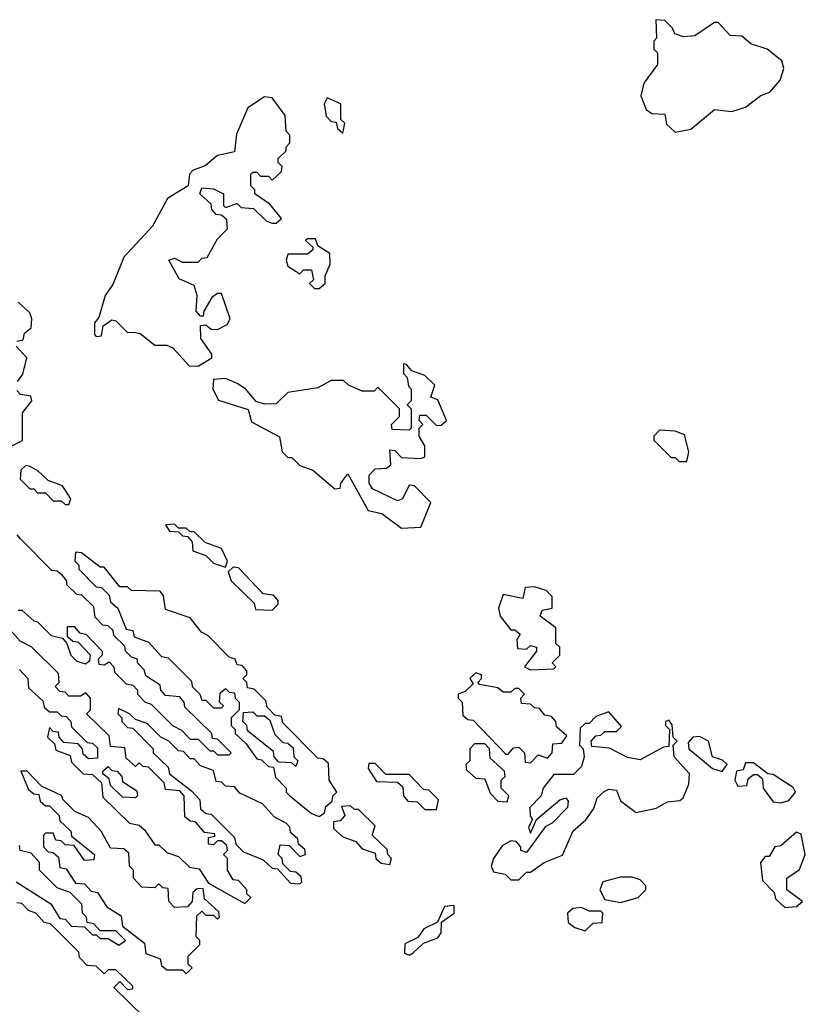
# Model space of a CAD drawing. Extents: x 2737564 to 2859580, y 876530 to 1012372.
# Tile 50 of 110: x 2842499 to 2844508, y 919552 to 922070. Entities that reach past the tile are written whole.
import ezdxf

# ---------------------------------------------------------------- set-up
doc = ezdxf.new("R2010")
doc.units = 0

msp = doc.modelspace()

# ---------------------------------------------------------------- linework, layer by layer
at = {"layer": '0CON05XD'}
for points in [[(2844175, 921782.5), (2844215, 921790), (2844275, 921840), (2844320, 921835), (2844355, 921846.7), (2844393.8, 921876.2), (2844416.7, 921885), (2844443.3, 921915), (2844452.5, 921945), (2844447.5, 921965), (2844410, 921995), (2844368.3, 922008.3), (2844345, 922027.5), (2844315, 922030), (2844285, 922062.5), (2844275, 922062.5), (2844225, 922028.8), (2844196.4, 922026.4), (2844173.6, 922033.6), (2844168.3, 922048.3), (2844148.3, 922068.3), (2844125, 922070), (2844127.5, 922022.5), (2844120, 922015), (2844120, 921995), (2844130, 921985), (2844130, 921955), (2844095, 921907.5), (2844086.7, 921875), (2844100.7, 921840.7), (2844115, 921830), (2844148.3, 921828.3), (2844153, 921803), (2844175, 921782.5)], [(2842955, 921183.8), (2842990, 921205), (2842990, 921215), (2842962.5, 921255), (2842961.7, 921288.3), (2842975, 921290), (2842988.3, 921278.3), (2843005, 921277.5), (2843029.3, 921290.7), (2843037.5, 921305), (2843015, 921370), (2843005, 921370), (2842990.7, 921359.3), (2842970, 921325), (2842968.3, 921311.7), (2842961.7, 921311.7), (2842950, 921325), (2842952.5, 921365), (2842945, 921390), (2842907, 921407), (2842880, 921455), (2842895, 921460), (2842915, 921450), (2842955, 921450), (2842965, 921460), (2842978.3, 921461.7), (2843005, 921510), (2843030, 921535), (2843028.3, 921558.3), (2843015, 921570), (2843001.7, 921571.7), (2842990, 921585), (2842988.3, 921598.3), (2842960, 921625), (2842965, 921640), (2842995, 921637.5), (2843020, 921625), (2843020, 921595), (2843025, 921590), (2843055, 921600), (2843065, 921590), (2843097, 921587), (2843130, 921555), (2843145, 921550), (2843155, 921550), (2843168.3, 921561.7), (2843138.3, 921598.3), (2843100, 921625), (2843100, 921635), (2843090, 921645), (2843090, 921675), (2843095, 921680), (2843105, 921680), (2843115, 921670), (2843135, 921670), (2843145, 921660), (2843168.3, 921681.7), (2843170, 921695), (2843160, 921705), (2843160, 921715), (2843180, 921735), (2843180, 921745), (2843190, 921755), (2843190, 921775), (2843180, 921785), (2843177.5, 921825), (2843145, 921870), (2843125, 921872.5), (2843082.5, 921845), (2843053, 921777), (2843048.3, 921731.7), (2843005, 921722.5), (2842973.6, 921696.4), (2842942.5, 921685), (2842933.3, 921675), (2842930, 921645), (2842877, 921613), (2842838.3, 921541.7), (2842765, 921462.5), (2842737, 921393), (2842717.5, 921365), (2842701.7, 921308.3), (2842690, 921295), (2842690, 921265), (2842695, 921260), (2842708.3, 921261.7), (2842712.5, 921287.5), (2842735, 921302.5), (2842745, 921300), (2842775, 921270), (2842790.7, 921270.7), (2842807.5, 921267.5), (2842845, 921237.5), (2842875, 921237.5), (2842890.7, 921230.7), (2842932.5, 921185), (2842955, 921183.8)], [(2843325, 921780), (2843330, 921805), (2843320, 921815), (2843320, 921855), (2843285, 921870), (2843277.5, 921855), (2843283, 921823), (2843295, 921810), (2843308.3, 921808.3), (2843311.7, 921791.7), (2843325, 921780)], [(2843265, 921382.5), (2843280, 921395), (2843280, 921415), (2843292.5, 921445), (2843291.7, 921471.7), (2843261.7, 921491.7), (2843255, 921510), (2843235, 921510), (2843230, 921505), (2843248.3, 921488.3), (2843248.3, 921481.7), (2843235, 921470), (2843185, 921470), (2843180, 921455), (2843185, 921440), (2843215, 921420), (2843225, 921430), (2843245, 921430), (2843250, 921405), (2843240, 921395), (2843253, 921383), (2843265, 921382.5)], [(2842491.7, 921248.3), (2842508.3, 921251.7), (2842511.7, 921268.3), (2842528.3, 921281.7), (2842530, 921305), (2842525, 921320), (2842495, 921347.5)], [(2842493.8, 921145), (2842506.9, 921163.1), (2842517.5, 921205), (2842490, 921235)], [(2843475, 920770), (2843525, 920772.5), (2843550, 920835), (2843508.3, 920878.3), (2843495, 920880), (2843477.5, 920845), (2843465, 920840), (2843400.7, 920870.7), (2843392.5, 920885), (2843392.5, 920905), (2843408.3, 920921.7), (2843437, 920923), (2843448.3, 920931.7), (2843445, 920970), (2843458.3, 920968.3), (2843475, 920950), (2843525, 920947.5), (2843535, 920952.5), (2843535, 920980), (2843520, 921005), (2843520, 921025), (2843530, 921035), (2843520, 921045), (2843521.7, 921058.3), (2843538.3, 921058.3), (2843565, 921032.5), (2843576.7, 921033.3), (2843590, 921045), (2843568.3, 921098.3), (2843550, 921105), (2843560, 921135), (2843535, 921160), (2843501.7, 921171.7), (2843488.3, 921188.3), (2843480, 921190), (2843480, 921165), (2843490, 921155), (2843493, 921133), (2843500, 921125), (2843500, 921095), (2843490, 921085), (2843500, 921075), (2843500, 921025), (2843495, 921020), (2843451.7, 921021.7), (2843450, 921035), (2843470, 921055), (2843470, 921075), (2843415, 921130), (2843405, 921120), (2843375, 921120), (2843340, 921135), (2843327, 921147), (2843295, 921147.5), (2843261.7, 921128.3), (2843185, 921116.7), (2843155, 921087.5), (2843125, 921086.7), (2843103.6, 921093.6), (2843076.4, 921126.4), (2843055, 921140), (2843025, 921152.5), (2842995, 921150), (2842992.5, 921125), (2843007, 921097), (2843083, 921073), (2843091.7, 921041.7), (2843163, 921003), (2843170, 920965), (2843185, 920950), (2843195, 920950), (2843215, 920930), (2843248.3, 920918.3), (2843305, 920870), (2843318.3, 920871.7), (2843320, 920885), (2843338.3, 920908.3), (2843390, 920815), (2843425, 920807.5), (2843475, 920770)], [(2842447.5, 920965), (2842506.2, 920993.8), (2842506.7, 921065), (2842530, 921095), (2842527.5, 921107.5), (2842501.2, 921111.2), (2842492, 921122)], [(2844205, 920940), (2844210, 920965), (2844198.3, 921008.3), (2844175, 921017.5), (2844135, 921020), (2844120, 921005), (2844120, 920995), (2844165, 920950), (2844175, 920950), (2844185, 920940), (2844205, 920940)], [(2842625, 920830), (2842630, 920845), (2842608.3, 920878.3), (2842571.7, 920891.7), (2842545, 920917.5), (2842525, 920927.5), (2842515, 920930), (2842501.7, 920918.3), (2842500, 920895), (2842525, 920870), (2842535, 920870), (2842545, 920860), (2842565, 920860), (2842585, 920840), (2842605, 920840), (2842615, 920830), (2842625, 920830)], [(2843025, 920670), (2843030, 920685), (2843015, 920717.5), (2842973, 920733), (2842945, 920760), (2842935, 920760), (2842925, 920770), (2842905, 920770), (2842895, 920780), (2842871.7, 920778.3), (2842881.7, 920761.7), (2842905, 920760), (2842915, 920750), (2842928.3, 920748.3), (2842940, 920735), (2842941.7, 920711.7), (2842975, 920700), (2842995, 920680), (2843025, 920670)], [(2842495, 920560), (2842505, 920560), (2842535, 920532.5), (2842545, 920530), (2842580, 920495), (2842608.3, 920488.3), (2842620, 920475), (2842630, 920445), (2842645, 920430), (2842667, 920423), (2842678.3, 920431.7), (2842680, 920445), (2842648.3, 920478.3), (2842635, 920480), (2842621.7, 920491.7), (2842621.7, 920518.3), (2842638.3, 920518.3), (2842651.7, 920501.7), (2842668.3, 920498.3), (2842710, 920455), (2842710, 920445), (2842700, 920435), (2842701.7, 920421.7), (2842715, 920420), (2842728.3, 920428.3), (2842740, 920415), (2842741.7, 920401.7), (2842771.7, 920371.7), (2842788.3, 920368.3), (2842800, 920355), (2842800, 920345), (2842820, 920325), (2842835, 920320), (2842890, 920265), (2842913, 920253), (2842935, 920230), (2842955, 920230), (2842985, 920200), (2842995, 920200), (2843005, 920190), (2843035, 920190), (2843040, 920195), (2843005, 920230), (2842991.7, 920231.7), (2842990, 920245), (2842921.7, 920311.7), (2842920, 920325), (2842908.3, 920338.3), (2842871.7, 920341.7), (2842860, 920355), (2842858.3, 920368.3), (2842821.7, 920391.7), (2842817, 920407), (2842800, 920425), (2842800, 920435), (2842785, 920440), (2842770, 920455), (2842768.3, 920468.3), (2842740, 920495), (2842738.3, 920508.3), (2842725, 920520), (2842711.7, 920521.7), (2842691.7, 920541.7), (2842688.3, 920568.3), (2842658.3, 920598.3), (2842645, 920600), (2842620, 920625), (2842620, 920635), (2842608.3, 920648.3), (2842595, 920660), (2842581.7, 920661.7), (2842501.7, 920741.7), (2842493, 920753)], [(2843265, 920032.5), (2843278.3, 920041.7), (2843281.7, 920058.3), (2843298.3, 920071.7), (2843300, 920085), (2843310, 920095), (2843290, 920125), (2843288.3, 920168.3), (2843275, 920180), (2843261.7, 920181.7), (2843171.7, 920271.7), (2843168.3, 920288.3), (2843151.7, 920291.7), (2843131.7, 920311.7), (2843128.3, 920328.3), (2843098.3, 920358.3), (2843081.7, 920361.7), (2843080, 920375), (2843070, 920385), (2843080, 920395), (2843080, 920405), (2843068.3, 920418.3), (2843055, 920420), (2843050, 920435), (2843035, 920440), (2842980, 920495), (2842963.6, 920503.6), (2842935, 920540), (2842871.7, 920561.7), (2842867, 920597), (2842858.3, 920608.3), (2842785, 920610), (2842775, 920620), (2842755, 920620), (2842715, 920670), (2842705, 920670), (2842657, 920707), (2842641.7, 920708.3), (2842640, 920685), (2842650, 920675), (2842650, 920665), (2842695, 920620), (2842708.3, 920618.3), (2842728.3, 920598.3), (2842731.7, 920581.7), (2842750, 920565), (2842771.7, 920511.7), (2842788.3, 920508.3), (2842791.7, 920491.7), (2842828.3, 920478.3), (2842861.7, 920441.7), (2842878.3, 920438.3), (2842938.3, 920378.3), (2842940, 920365), (2842960, 920345), (2842965, 920330), (2842975, 920330), (2842995, 920310), (2843015, 920310), (2843020, 920315), (2843010, 920325), (2843011.7, 920348.3), (2843025, 920360), (2843035, 920350), (2843048.3, 920348.3), (2843050, 920335), (2843060, 920325), (2843060, 920305), (2843040, 920285), (2843040, 920265), (2843050, 920255), (2843050, 920245), (2843078.3, 920218.3), (2843105, 920180), (2843117, 920177), (2843135, 920160), (2843148.3, 920158.3), (2843153, 920133), (2843180, 920105), (2843180, 920095), (2843190, 920085), (2843245, 920040), (2843265, 920032.5)], [(2843145, 920560), (2843160, 920575), (2843160, 920585), (2843148.3, 920598.3), (2843121.7, 920601.7), (2843058.3, 920668.3), (2843045, 920670), (2843031.7, 920658.3), (2843040, 920635), (2843098.3, 920578.3), (2843101.7, 920561.7), (2843145, 920560)], [(2843805, 920407.5), (2843865, 920410), (2843870, 920415), (2843860, 920425), (2843880, 920445), (2843880, 920465), (2843870, 920475), (2843870, 920515), (2843830, 920545), (2843835, 920560), (2843860, 920565), (2843860, 920595), (2843845, 920610), (2843815, 920620), (2843791.7, 920618.3), (2843785, 920590), (2843735, 920600), (2843723.3, 920565), (2843727.5, 920545), (2843755, 920510), (2843765, 920510), (2843778.3, 920498.3), (2843770, 920485), (2843771.7, 920461.7), (2843795, 920460), (2843805, 920470), (2843820, 920465), (2843820, 920455), (2843790, 920415), (2843805, 920407.5)], [(2843075, 919810), (2843090, 919825), (2843080, 919835), (2843080, 919845), (2843058.3, 919868.3), (2843045, 919870), (2843030, 919895), (2843030, 919925), (2843020, 919935), (2843030, 919945), (2843028.3, 919958.3), (2843015, 919970), (2843005, 919970), (2842995, 919960), (2842981.7, 919961.7), (2842981.7, 919978.3), (2842998.3, 919981.7), (2842998.3, 919988.3), (2842971.7, 919991.7), (2842948.3, 920018.3), (2842935, 920020), (2842921.7, 920031.7), (2842920, 920085), (2842908.3, 920098.3), (2842871.7, 920101.7), (2842868.3, 920118.3), (2842828.3, 920158.3), (2842815, 920160), (2842805, 920170), (2842795, 920160), (2842771.7, 920181.7), (2842768.3, 920208.3), (2842731.7, 920211.7), (2842728.3, 920238.3), (2842670, 920295), (2842680, 920305), (2842680, 920335), (2842668.3, 920348.3), (2842655, 920340), (2842625, 920340), (2842615, 920350), (2842601.7, 920351.7), (2842590, 920365), (2842600, 920375), (2842598.3, 920398.3), (2842530, 920465), (2842500.7, 920480.7), (2842475, 920510)], [(2842498.3, 920408.3), (2842520, 920385), (2842521.7, 920361.7), (2842558.3, 920328.3), (2842561.7, 920311.7), (2842575, 920300), (2842595, 920300), (2842605, 920290), (2842618.3, 920288.3), (2842630, 920275), (2842631.7, 920261.7), (2842671.7, 920221.7), (2842685, 920220), (2842698.3, 920208.3), (2842698.3, 920181.7), (2842675, 920180), (2842661.7, 920191.7), (2842660, 920205), (2842648.3, 920218.3), (2842611.7, 920221.7), (2842600, 920235), (2842598.3, 920248.3), (2842585, 920250), (2842575, 920260), (2842570, 920235), (2842588.3, 920218.3), (2842591.7, 920201.7), (2842628.3, 920188.3), (2842631.7, 920171.7), (2842661.7, 920141.7), (2842685, 920140), (2842708.3, 920118.3), (2842711.7, 920081.7), (2842780, 920015), (2842805, 920010), (2842818.3, 919998.3), (2842845, 919960), (2842855, 919960), (2842875, 919940), (2842905, 919930), (2842933, 919903), (2842958.3, 919898.3), (2842981.7, 919861.7), (2843075, 919810)], [(2843805, 920170), (2843825, 920190), (2843848.3, 920181.7), (2843860, 920195), (2843861.7, 920218.3), (2843885, 920220), (2843898.3, 920238.3), (2843871.7, 920261.7), (2843870, 920275), (2843858.3, 920288.3), (2843841.7, 920291.7), (2843828.3, 920308.3), (2843815, 920310), (2843805, 920320), (2843781.7, 920321.7), (2843780, 920335), (2843790, 920345), (2843775, 920360), (2843765, 920360), (2843755, 920350), (2843735, 920350), (2843721.7, 920361.7), (2843675, 920370), (2843670, 920375), (2843680, 920385), (2843680, 920395), (2843665, 920400), (2843650, 920385), (2843658.3, 920371.7), (2843638.3, 920351.7), (2843620, 920345), (2843620, 920335), (2843630, 920325), (2843631.7, 920291.7), (2843645, 920280), (2843658.3, 920278.3), (2843741.7, 920191.7), (2843748.3, 920191.7), (2843761.7, 920208.3), (2843775, 920210), (2843790, 920195), (2843791.7, 920171.7), (2843805, 920170)], [(2843215, 919860), (2843220, 919865), (2843218.3, 919878.3), (2843205, 919890), (2843191.7, 919891.7), (2843171.7, 919911.7), (2843170, 919925), (2843160, 919935), (2843165, 919960), (2843188.3, 919958.3), (2843215, 919930), (2843230, 919935), (2843228.3, 919948.3), (2843211.7, 919961.7), (2843210, 919975), (2843191.7, 919991.7), (2843190, 920005), (2843180, 920015), (2843150.7, 920030.7), (2843120, 920065), (2843061.7, 920091.7), (2843048.3, 920108.3), (2843025, 920110), (2843015, 920120), (2843001.7, 920121.7), (2842995, 920150), (2842961.7, 920161.7), (2842945, 920180), (2842935, 920180), (2842918.3, 920198.3), (2842905, 920200), (2842880, 920225), (2842860, 920235), (2842825, 920270), (2842795, 920280), (2842780, 920295), (2842751.7, 920308.3), (2842750, 920295), (2842760, 920285), (2842760, 920275), (2842775, 920260), (2842788.3, 920258.3), (2842840, 920205), (2842840, 920195), (2842878.3, 920158.3), (2842881.7, 920141.7), (2842938.3, 920098.3), (2842960, 920075), (2842961.7, 920051.7), (2842975, 920040), (2842988.3, 920038.3), (2843048.3, 919978.3), (2843051.7, 919961.7), (2843071.7, 919941.7), (2843121.7, 919921.7), (2843145, 919900), (2843158.3, 919898.3), (2843191.7, 919861.7), (2843215, 919860)], [(2843205, 920160), (2843195, 920170), (2843161.7, 920171.7), (2843150, 920185), (2843148.3, 920198.3), (2843081.7, 920251.7), (2843080, 920265), (2843070, 920275), (2843071.7, 920298.3), (2843095, 920300), (2843105, 920290), (2843125, 920290), (2843138.3, 920278.3), (2843151.7, 920241.7), (2843171.7, 920221.7), (2843185, 920220), (2843198.3, 920208.3), (2843200, 920185), (2843210, 920175), (2843205, 920160)], [(2843775, 919870), (2843795, 919890), (2843805, 919890), (2843840, 919915), (2843886.4, 919933.6), (2843913.9, 919996.1), (2843946.4, 920023.6), (2843967, 920053), (2843975, 920080), (2843993.3, 920096.7), (2844005, 920102.5), (2844025, 920100), (2844035, 920072.5), (2844075, 920042.5), (2844126.4, 920053.6), (2844155, 920070), (2844187, 920073), (2844195, 920080), (2844210, 920115), (2844211.7, 920141.7), (2844172.5, 920185), (2844170, 920215), (2844180, 920225), (2844170, 920235), (2844167, 920267), (2844158.3, 920278.3), (2844150, 920275), (2844150, 920265), (2844160, 920255), (2844158.3, 920211.7), (2844145, 920210), (2844085, 920177.5), (2844053, 920183), (2844007, 920207), (2843961.7, 920211.7), (2843960, 920225), (2843971.7, 920238.3), (2843985, 920240), (2843995, 920250), (2844025, 920250), (2844037.5, 920262.5), (2844005, 920300), (2843971.7, 920288.3), (2843955, 920270), (2843945, 920270), (2843931.7, 920258.3), (2843930, 920215), (2843940, 920205), (2843942.5, 920185), (2843935, 920160), (2843915, 920140), (2843865, 920140), (2843837.5, 920105), (2843832.5, 920085), (2843803.3, 920055), (2843803.9, 920033.9), (2843810, 920025), (2843800, 920005), (2843805, 919990), (2843820, 920025), (2843880, 920075), (2843895, 920080), (2843901.7, 920071.7), (2843900, 920055), (2843860, 920015), (2843843.3, 920006.7), (2843795, 919940), (2843780, 919945), (2843780, 919955), (2843768.3, 919968.3), (2843755, 919970), (2843732.3, 919957.7), (2843710, 919925), (2843704.2, 919905), (2843710.5, 919890.5), (2843740, 919885), (2843755, 919870), (2843775, 919870)], [(2844295, 920147.5), (2844307.5, 920165), (2844296.2, 920176.2), (2844270, 920185), (2844260, 920225), (2844237, 920237), (2844220, 920235), (2844208.3, 920221.7), (2844210, 920205), (2844270, 920155), (2844295, 920147.5)], [(2843745, 920070), (2843750, 920085), (2843730, 920105), (2843730, 920125), (2843740, 920135), (2843738.3, 920148.3), (2843701.7, 920181.7), (2843700, 920205), (2843688.3, 920218.3), (2843661.7, 920218.3), (2843650, 920205), (2843650, 920175), (2843640, 920165), (2843641.7, 920151.7), (2843665, 920130), (2843688.3, 920128.3), (2843701.7, 920091.7), (2843721.7, 920071.7), (2843745, 920070)], [(2842925, 919630), (2842940, 919645), (2842930, 919655), (2842930, 919675), (2842960, 919705), (2842960, 919715), (2842950, 919725), (2842951.7, 919778.3), (2842965, 919790), (2842975, 919780), (2842995, 919780), (2843005, 919770), (2843010, 919775), (2843008.3, 919788.3), (2842971.7, 919821.7), (2842968.3, 919848.3), (2842953, 919847), (2842941.7, 919838.3), (2842940, 919815), (2842928.3, 919801.7), (2842895, 919800), (2842880, 919815), (2842878.3, 919848.3), (2842865, 919850), (2842855, 919860), (2842845, 919850), (2842811.7, 919851.7), (2842790, 919875), (2842790, 919895), (2842780, 919905), (2842778.3, 919938.3), (2842765, 919950), (2842731.7, 919951.7), (2842707.5, 919995), (2842675, 920030), (2842640, 920045), (2842610, 920075), (2842606.4, 920086.4), (2842555, 920110), (2842518.3, 920148.3), (2842501.7, 920148.3), (2842521.7, 920101.7), (2842535, 920090), (2842548.3, 920088.3), (2842551.7, 920071.7), (2842565, 920060), (2842575, 920060), (2842600, 920035), (2842601.7, 920021.7), (2842630, 919995), (2842631.7, 919981.7), (2842690, 919935), (2842688.3, 919921.7), (2842665, 919920), (2842638.3, 919958.3), (2842615, 919960), (2842605, 919970), (2842591.7, 919971.7), (2842585, 919990), (2842565, 919990), (2842560, 919985), (2842560, 919955), (2842571.7, 919941.7), (2842585, 919940), (2842598.3, 919928.3), (2842601.7, 919901.7), (2842618.3, 919898.3), (2842641.7, 919861.7), (2842665, 919860), (2842681.7, 919841.7), (2842698.3, 919838.3), (2842721.7, 919801.7), (2842758.3, 919778.3), (2842761.7, 919751.7), (2842818.3, 919708.3), (2842821.7, 919681.7), (2842858.3, 919668.3), (2842861.7, 919651.7), (2842875, 919640), (2842915, 919640), (2842925, 919630)], [(2842795, 920080), (2842761.7, 920081.7), (2842731.7, 920111.7), (2842728.3, 920128.3), (2842711.7, 920141.7), (2842711.7, 920148.3), (2842725, 920160), (2842735, 920150), (2842748.3, 920148.3), (2842760, 920135), (2842761.7, 920121.7), (2842798.3, 920098.3), (2842800, 920085), (2842795, 920080)], [(2843565, 920050), (2843570, 920075), (2843545, 920100), (2843531.7, 920101.7), (2843495, 920140), (2843435, 920140), (2843408.3, 920168.3), (2843391.7, 920168.3), (2843390, 920155), (2843411.7, 920121.7), (2843465, 920120), (2843478.3, 920108.3), (2843480, 920085), (2843491.7, 920071.7), (2843515, 920070), (2843535, 920050), (2843565, 920050)], [(2844445, 920067.5), (2844465, 920073.3), (2844482.5, 920095), (2844476.7, 920106.7), (2844425, 920140), (2844411.7, 920141.7), (2844375, 920170), (2844355, 920170), (2844348.3, 920151.7), (2844331.7, 920148.3), (2844327.5, 920125), (2844335, 920110), (2844358.3, 920111.7), (2844361.7, 920128.3), (2844375, 920140), (2844385, 920140), (2844398.3, 920128.3), (2844400, 920105), (2844425, 920070), (2844445, 920067.5)], [(2843445, 919910), (2843450, 919925), (2843440, 919935), (2843438.3, 919948.3), (2843400, 919985), (2843408.3, 920008.3), (2843365, 920050), (2843355, 920050), (2843345, 920060), (2843321.7, 920058.3), (2843330, 920035), (2843318.3, 920021.7), (2843301.7, 920018.3), (2843301.7, 920001.7), (2843325, 919980), (2843358.3, 919968.3), (2843375, 919950), (2843408.3, 919938.3), (2843410, 919925), (2843423, 919913), (2843445, 919910)], [(2844455, 919800), (2844485, 919802.5), (2844500, 919815), (2844460, 919845), (2844460, 919875), (2844493, 919897), (2844507.5, 919935), (2844497, 919987), (2844485, 919992.5), (2844445, 919957.5), (2844430, 919955), (2844415, 919930), (2844405, 919930), (2844393.3, 919915), (2844398.3, 919868.3), (2844428.3, 919838.3), (2844431.7, 919821.7), (2844455, 919800)], [(2842490, 919865), (2842578.8, 919808.8), (2842601.7, 919771.7), (2842615, 919770), (2842631.7, 919751.7), (2842665, 919750), (2842685, 919730), (2842695, 919730), (2842705, 919720), (2842725, 919720), (2842753, 919703), (2842770, 919715), (2842745, 919740), (2842705, 919740), (2842688.3, 919758.3), (2842671.7, 919761.7), (2842670, 919775), (2842660, 919785), (2842658.3, 919808.3), (2842628.3, 919838.3), (2842595, 919850), (2842550, 919895), (2842550, 919915), (2842528.3, 919938.3), (2842500, 919945), (2842498.3, 919958.3)], [(2844035, 919812.5), (2844080, 919825), (2844100, 919845), (2844100, 919855), (2844085, 919870), (2844065, 919877.5), (2844035, 919877.5), (2843990, 919865), (2843982.5, 919845), (2843995, 919820), (2844035, 919812.5)], [(2842818.3, 919518.3), (2842740, 919595), (2842755, 919610), (2842775, 919590), (2842788.3, 919591.7), (2842788.3, 919598.3), (2842745, 919640), (2842725, 919640), (2842715, 919630), (2842695, 919650), (2842671.7, 919651.7), (2842651.7, 919671.7), (2842650, 919685), (2842578.3, 919758.3), (2842561.7, 919761.7), (2842540, 919785), (2842521.7, 919791.7), (2842505, 919810), (2842491.7, 919811.7)], [(2843495, 919677.5), (2843505, 919683.3), (2843531.2, 919708.8), (2843567.7, 919722.3), (2843576.2, 919735), (2843577.5, 919762.5), (2843610, 919785), (2843610, 919805), (2843585, 919802.5), (2843567.5, 919762.5), (2843532.5, 919745), (2843516.7, 919723.3), (2843483.6, 919706.4), (2843482.5, 919682.5), (2843495, 919677.5)], [(2843945, 919740), (2843965, 919760), (2843988.3, 919761.7), (2843990, 919785), (2843985, 919790), (2843955, 919790), (2843935, 919800), (2843913, 919797), (2843900, 919785), (2843901.7, 919761.7), (2843918.3, 919748.3), (2843945, 919740)]]:
    msp.add_lwpolyline(points, dxfattribs=at)

doc.saveas('drawing.dxf')
